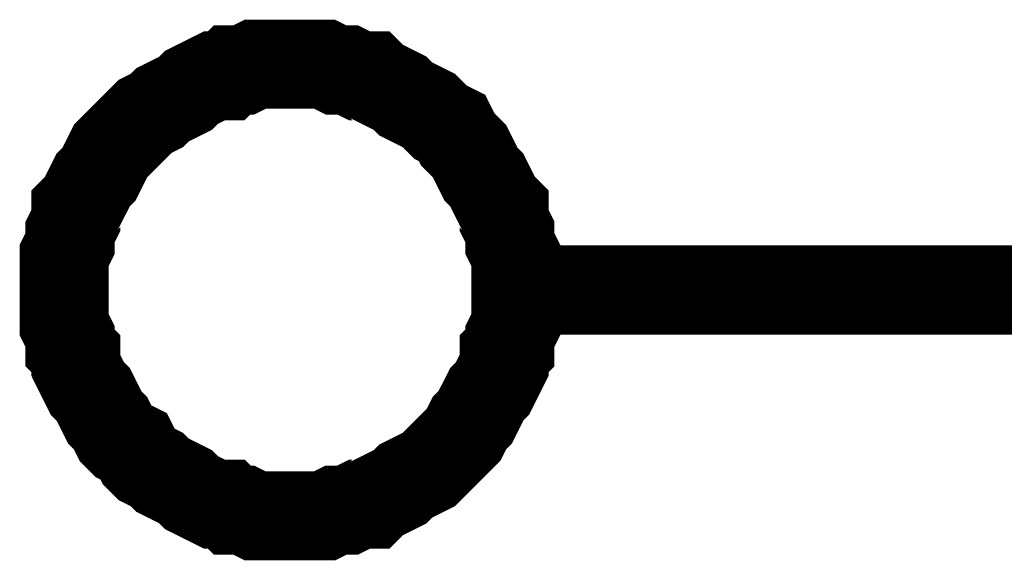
# Model space of a CAD drawing. Header units: inches. Extents: x 0 to 292, y 0 to 193.
# Tile 173 of 256: x 192.12 to 195.43, y 70.19 to 72.01. Entities that reach past the tile are written whole.
import ezdxf

# ---------------------------------------------------------------- set-up
doc = ezdxf.new("R2010")
doc.units = ezdxf.units.IN
doc.layers.add('Sheet', color=255, linetype='Continuous')

msp = doc.modelspace()

# ---------------------------------------------------------------- linework, layer by layer
at = {"layer": 'Sheet'}
for points in [[(192.2654, 71.1036, 0.2997, 0.2997, 0), (192.2654, 71.1426, 0.2997, 0.2997, 0), (192.2654, 71.1816, 0.2997, 0.2997, 0), (192.2654, 71.2205, 0.2997, 0.2997, 0), (192.2849, 71.2595, 0.2997, 0.2997, 0), (192.2849, 71.2985, 0.2997, 0.2997, 0), (192.3044, 71.3375, 0.2997, 0.2997, 0), (192.3044, 71.3765, 0.2997, 0.2997, 0), (192.3238, 71.396, 0.2997, 0.2997, 0), (192.3433, 71.4349, 0.2997, 0.2997, 0), (192.3628, 71.4739, 0.2997, 0.2997, 0), (192.3823, 71.4934, 0.2997, 0.2997, 0), (192.4018, 71.5324, 0.2997, 0.2997, 0), (192.4213, 71.5714, 0.2997, 0.2997, 0), (192.4407, 71.5909, 0.2997, 0.2997, 0), (192.4602, 71.6104, 0.2997, 0.2997, 0), (192.4992, 71.6493, 0.2997, 0.2997, 0), (192.5187, 71.6688, 0.2997, 0.2997, 0), (192.5382, 71.6883, 0.2997, 0.2997, 0), (192.5771, 71.7078, 0.2997, 0.2997, 0), (192.5966, 71.7273, 0.2997, 0.2997, 0), (192.6356, 71.7468, 0.2997, 0.2997, 0), (192.6746, 71.7663, 0.2997, 0.2997, 0), (192.694, 71.7858, 0.2997, 0.2997, 0), (192.733, 71.8053, 0.2997, 0.2997, 0), (192.772, 71.8248, 0.2997, 0.2997, 0), (192.8109, 71.8248, 0.2997, 0.2997, 0), (192.8304, 71.8442, 0.2997, 0.2997, 0), (192.8694, 71.8442, 0.2997, 0.2997, 0), (192.9084, 71.8637, 0.2997, 0.2997, 0), (192.9473, 71.8637, 0.2997, 0.2997, 0), (192.9863, 71.8637, 0.2997, 0.2997, 0), (193.0253, 71.8637, 0.2997, 0.2997, 0)], [(193.0253, 71.8637, 0.2997, 0.2997, 0), (193.0253, 71.8637, 0.2997, 0.2997, 0)], [(193.0253, 71.8637, 0.2997, 0.2997, 0), (193.0642, 71.8637, 0.2997, 0.2997, 0), (193.1032, 71.8637, 0.2997, 0.2997, 0), (193.1422, 71.8637, 0.2997, 0.2997, 0), (193.1811, 71.8442, 0.2997, 0.2997, 0), (193.2201, 71.8442, 0.2997, 0.2997, 0), (193.2591, 71.8248, 0.2997, 0.2997, 0), (193.298, 71.8248, 0.2997, 0.2997, 0), (193.3175, 71.8053, 0.2997, 0.2997, 0), (193.3565, 71.7858, 0.2997, 0.2997, 0), (193.3955, 71.7663, 0.2997, 0.2997, 0), (193.4149, 71.7468, 0.2997, 0.2997, 0), (193.4539, 71.7273, 0.2997, 0.2997, 0), (193.4929, 71.7078, 0.2997, 0.2997, 0), (193.5124, 71.6883, 0.2997, 0.2997, 0), (193.5318, 71.6688, 0.2997, 0.2997, 0), (193.5708, 71.6493, 0.2997, 0.2997, 0), (193.5903, 71.6104, 0.2997, 0.2997, 0), (193.6098, 71.5909, 0.2997, 0.2997, 0), (193.6293, 71.5714, 0.2997, 0.2997, 0), (193.6487, 71.5324, 0.2997, 0.2997, 0), (193.6682, 71.4934, 0.2997, 0.2997, 0), (193.6877, 71.4739, 0.2997, 0.2997, 0), (193.7072, 71.4349, 0.2997, 0.2997, 0), (193.7267, 71.396, 0.2997, 0.2997, 0), (193.7462, 71.3765, 0.2997, 0.2997, 0), (193.7462, 71.3375, 0.2997, 0.2997, 0), (193.7656, 71.2985, 0.2997, 0.2997, 0), (193.7656, 71.2595, 0.2997, 0.2997, 0), (193.7851, 71.2205, 0.2997, 0.2997, 0), (193.7851, 71.1816, 0.2997, 0.2997, 0), (193.7851, 71.1426, 0.2997, 0.2997, 0), (193.7851, 71.1036, 0.2997, 0.2997, 0)], [(193.0253, 70.3434, 0.2997, 0.2997, 0), (192.9863, 70.3434, 0.2997, 0.2997, 0), (192.9473, 70.3434, 0.2997, 0.2997, 0), (192.9084, 70.3434, 0.2997, 0.2997, 0), (192.8694, 70.3629, 0.2997, 0.2997, 0), (192.8304, 70.3629, 0.2997, 0.2997, 0), (192.8109, 70.3824, 0.2997, 0.2997, 0), (192.772, 70.3824, 0.2997, 0.2997, 0), (192.733, 70.4019, 0.2997, 0.2997, 0), (192.694, 70.4214, 0.2997, 0.2997, 0), (192.6746, 70.4409, 0.2997, 0.2997, 0), (192.6356, 70.4604, 0.2997, 0.2997, 0), (192.5966, 70.4799, 0.2997, 0.2997, 0), (192.5771, 70.4994, 0.2997, 0.2997, 0), (192.5382, 70.5189, 0.2997, 0.2997, 0), (192.5187, 70.5383, 0.2997, 0.2997, 0), (192.4992, 70.5773, 0.2997, 0.2997, 0), (192.4602, 70.5968, 0.2997, 0.2997, 0), (192.4407, 70.6163, 0.2997, 0.2997, 0), (192.4213, 70.6553, 0.2997, 0.2997, 0), (192.4018, 70.6748, 0.2997, 0.2997, 0), (192.3823, 70.7138, 0.2997, 0.2997, 0), (192.3628, 70.7527, 0.2997, 0.2997, 0), (192.3433, 70.7722, 0.2997, 0.2997, 0), (192.3238, 70.8112, 0.2997, 0.2997, 0), (192.3044, 70.8502, 0.2997, 0.2997, 0), (192.3044, 70.8892, 0.2997, 0.2997, 0), (192.2849, 70.9087, 0.2997, 0.2997, 0), (192.2849, 70.9477, 0.2997, 0.2997, 0), (192.2654, 70.9866, 0.2997, 0.2997, 0), (192.2654, 71.0256, 0.2997, 0.2997, 0), (192.2654, 71.0646, 0.2997, 0.2997, 0), (192.2654, 71.1036, 0.2997, 0.2997, 0)], [(192.2654, 71.1036, 0.2997, 0.2997, 0), (192.2654, 71.1036, 0.2997, 0.2997, 0)], [(193.7851, 71.1036, 0.2997, 0.2997, 0), (193.7851, 71.0646, 0.2997, 0.2997, 0), (193.7851, 71.0256, 0.2997, 0.2997, 0), (193.7851, 70.9866, 0.2997, 0.2997, 0), (193.7656, 70.9477, 0.2997, 0.2997, 0), (193.7656, 70.9087, 0.2997, 0.2997, 0), (193.7462, 70.8892, 0.2997, 0.2997, 0), (193.7462, 70.8502, 0.2997, 0.2997, 0), (193.7267, 70.8112, 0.2997, 0.2997, 0), (193.7072, 70.7722, 0.2997, 0.2997, 0), (193.6877, 70.7527, 0.2997, 0.2997, 0), (193.6682, 70.7138, 0.2997, 0.2997, 0), (193.6487, 70.6748, 0.2997, 0.2997, 0), (193.6293, 70.6553, 0.2997, 0.2997, 0), (193.6098, 70.6163, 0.2997, 0.2997, 0), (193.5903, 70.5968, 0.2997, 0.2997, 0), (193.5708, 70.5773, 0.2997, 0.2997, 0), (193.5318, 70.5383, 0.2997, 0.2997, 0), (193.5124, 70.5189, 0.2997, 0.2997, 0), (193.4929, 70.4994, 0.2997, 0.2997, 0), (193.4539, 70.4799, 0.2997, 0.2997, 0), (193.4149, 70.4604, 0.2997, 0.2997, 0), (193.3955, 70.4409, 0.2997, 0.2997, 0), (193.3565, 70.4214, 0.2997, 0.2997, 0), (193.3175, 70.4019, 0.2997, 0.2997, 0), (193.298, 70.3824, 0.2997, 0.2997, 0), (193.2591, 70.3824, 0.2997, 0.2997, 0), (193.2201, 70.3629, 0.2997, 0.2997, 0), (193.1811, 70.3629, 0.2997, 0.2997, 0), (193.1422, 70.3434, 0.2997, 0.2997, 0), (193.1032, 70.3434, 0.2997, 0.2997, 0), (193.0642, 70.3434, 0.2997, 0.2997, 0), (193.0253, 70.3434, 0.2997, 0.2997, 0)], [(193.7851, 71.1036, 0.2997, 0.2997, 0), (193.7851, 71.1036, 0.2997, 0.2997, 0), (193.7851, 71.1036, 0.2997, 0.2997, 0), (193.7851, 71.1036, 0.2997, 0.2997, 0), (193.7851, 71.1036, 0.2997, 0.2997, 0), (193.7851, 71.1036, 0.2997, 0.2997, 0), (193.7851, 71.1036, 0.2997, 0.2997, 0), (193.7851, 71.1036, 0.2997, 0.2997, 0), (193.7851, 71.1036, 0.2997, 0.2997, 0), (193.7851, 71.1036, 0.2997, 0.2997, 0), (193.7851, 71.1036, 0.2997, 0.2997, 0), (193.7851, 71.1036, 0.2997, 0.2997, 0), (193.7851, 71.1036, 0.2997, 0.2997, 0), (193.7851, 71.1036, 0.2997, 0.2997, 0), (193.7851, 71.1036, 0.2997, 0.2997, 0), (193.7851, 71.1036, 0.2997, 0.2997, 0), (193.7851, 71.1036, 0.2997, 0.2997, 0), (193.7851, 71.1036, 0.2997, 0.2997, 0), (193.7851, 71.1036, 0.2997, 0.2997, 0), (193.7851, 71.1036, 0.2997, 0.2997, 0), (193.7851, 71.1036, 0.2997, 0.2997, 0), (193.7851, 71.1036, 0.2997, 0.2997, 0), (193.7851, 71.1036, 0.2997, 0.2997, 0), (193.7851, 71.1036, 0.2997, 0.2997, 0), (193.7851, 71.1036, 0.2997, 0.2997, 0), (193.7851, 71.1036, 0.2997, 0.2997, 0), (193.7851, 71.1036, 0.2997, 0.2997, 0), (193.7851, 71.1036, 0.2997, 0.2997, 0), (193.7851, 71.1036, 0.2997, 0.2997, 0), (193.7851, 71.1036, 0.2997, 0.2997, 0), (193.7851, 71.1036, 0.2997, 0.2997, 0), (193.7851, 71.1036, 0.2997, 0.2997, 0), (193.7851, 71.1036, 0.2997, 0.2997, 0)], [(193.7851, 71.1036, 0.2997, 0.2997, 0), (193.7851, 71.1036, 0.2997, 0.2997, 0)], [(194.8178, 71.1036, 0.2997, 0.2997, 0), (193.7851, 71.1036, 0.2997, 0.2997, 0)], [(215.6264, 71.1036, 0.2997, 0.2997, 0), (203.1958, 71.1036, 0.2997, 0.2997, 0), (194.8178, 71.1036, 0.2997, 0.2997, 0)]]:
    msp.add_lwpolyline(points, format="xyseb", dxfattribs=at)

doc.saveas('drawing.dxf')
